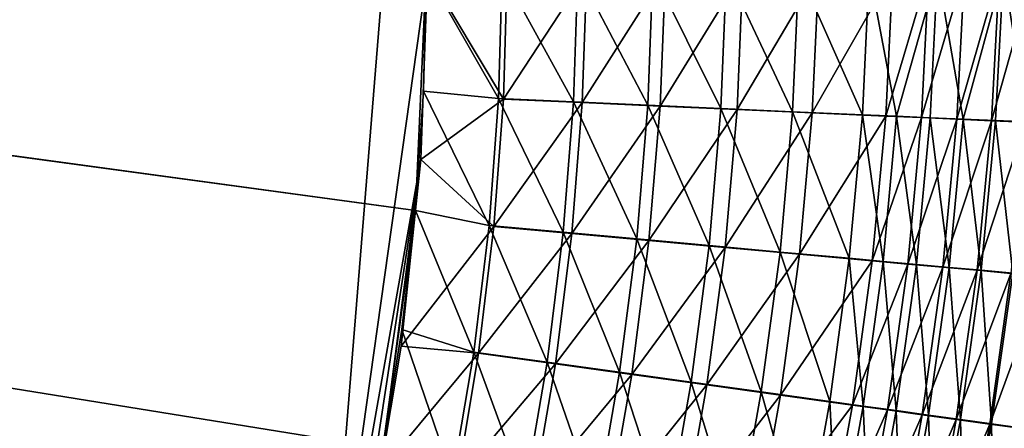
# Model space of a CAD drawing. Header units: metres. Extents: x -901 to 901, y -486 to 401.
# Tile 247 of 256: x 541 to 593, y -113 to -91. Entities that reach past the tile are written whole.
import ezdxf

# ---------------------------------------------------------------- set-up
doc = ezdxf.new("R2010")
doc.units = ezdxf.units.M

msp = doc.modelspace()

# ---------------------------------------------------------------- linework, layer by layer
at = {"layer": 'top0'}
for points in [[(63.639893, -31.580099, -503.49292), (556.825012, -127.259506, -492.974121), (63.320282, -33.791721, -503.495331)], [(562.270081, -60.027832, -493.031525), (556.825012, -127.259506, -492.974121), (63.639893, -31.580099, -503.49292)], [(561.663208, -101.056061, -489.961517), (63.378803, -33.209328, -500.495422), (63.32428, -33.484169, -500.495697)], [(562.227051, -88.468025, -489.982208), (63.378803, -33.209328, -500.495422), (561.663208, -101.056061, -489.961517)], [(553.106445, -138.14418, -490.004761), (63.263184, -33.760246, -500.495972), (63.258526, -33.780186, -500.496002)], [(557.079407, -125.99765, -489.9729), (63.32428, -33.484169, -500.495697), (63.263184, -33.760246, -500.495972)], [(557.079407, -125.99765, -489.9729), (63.263184, -33.760246, -500.495972), (553.106445, -138.14418, -490.004761)], [(559.94458, -113.591835, -489.958405), (63.32428, -33.484169, -500.495697), (557.079407, -125.99765, -489.9729)], [(561.663208, -101.056061, -489.961517), (63.32428, -33.484169, -500.495697), (559.94458, -113.591835, -489.958405)], [(553.106445, -138.14418, -490.004761), (63.258526, -33.780186, -500.496002), (518.09021, -190.658234, -490.42038)], [(556.825012, -127.259506, -492.974121), (520.393921, -188.45813, -493.390167), (63.320282, -33.791721, -503.495331)], [(562.270081, -60.027832, -493.031525), (562.28949, -88.474983, -492.981537), (556.825012, -127.259506, -492.974121)], [(562.28949, -88.474983, -492.981537), (561.94519, -98.364822, -492.963806), (556.825012, -127.259506, -492.974121)], [(562.089111, -94.765228, -489.969666), (562.227051, -88.468025, -489.982208), (561.663208, -101.056061, -489.961517)], [(561.94519, -98.364822, -492.963806), (562.28949, -88.474983, -492.981537), (566.307678, -95.182732, -492.740753)], [(562.227051, -88.468025, -489.982208), (562.089111, -94.765228, -489.969666), (566.046021, -95.158463, -489.752319)], [(566.244446, -88.462715, -489.762939), (562.227051, -88.468025, -489.982208), (566.046021, -95.158463, -489.752319)], [(566.307678, -95.182732, -492.740753), (562.28949, -88.474983, -492.981537), (566.50885, -88.469406, -492.751251)], [(566.244446, -88.462715, -489.762939), (566.046021, -95.158463, -489.752319), (570.001709, -95.33429, -489.269806)], [(570.237976, -88.456802, -489.273529), (566.244446, -88.462715, -489.762939), (570.001709, -95.33429, -489.269806)], [(566.50885, -88.469406, -492.751251), (570.703064, -88.463188, -492.237244), (566.307678, -95.182732, -492.740753)], [(570.703064, -88.463188, -492.237244), (570.462097, -95.367599, -492.233978), (566.307678, -95.182732, -492.740753)], [(570.237976, -88.456802, -489.273529), (570.001709, -95.33429, -489.269806), (573.920227, -95.50798, -488.524353)], [(574.189453, -88.45031, -488.516174), (570.237976, -88.456802, -489.273529), (573.920227, -95.50798, -488.524353)], [(570.703064, -88.463188, -492.237244), (574.853149, -88.456375, -491.441833), (570.462097, -95.367599, -492.233978)], [(574.853149, -88.456375, -491.441833), (574.577515, -95.550224, -491.45108), (570.462097, -95.367599, -492.233978)], [(574.189453, -88.45031, -488.516174), (573.920227, -95.50798, -488.524353), (577.780701, -95.67865, -487.518707)], [(578.080933, -88.443268, -487.494324), (574.189453, -88.45031, -488.516174), (577.780701, -95.67865, -487.518707)], [(574.853149, -88.456375, -491.441833), (578.940186, -88.448975, -490.368622), (574.577515, -95.550224, -491.45108)], [(578.940186, -88.448975, -490.368622), (578.632019, -95.72966, -490.394928), (574.577515, -95.550224, -491.45108)], [(578.080933, -88.443268, -487.494324), (577.780701, -95.67865, -487.518707), (581.563232, -95.845436, -486.256439)], [(581.894714, -88.435707, -486.212646), (578.080933, -88.443268, -487.494324), (581.563232, -95.845436, -486.256439)], [(578.940186, -88.448975, -490.368622), (582.945679, -88.44104, -489.022522), (578.632019, -95.72966, -490.394928)], [(582.945679, -88.44104, -489.022522), (582.604614, -95.905014, -489.069244), (578.632019, -95.72966, -490.394928)], [(581.894714, -88.435707, -486.212646), (581.563232, -95.845436, -486.256439), (585.251343, -96.007637, -484.744293)], [(585.613464, -88.427666, -484.676941), (581.894714, -88.435707, -486.212646), (585.251343, -96.007637, -484.744293)], [(582.945679, -88.44104, -489.022522), (586.851379, -88.432594, -487.409637), (582.604614, -95.905014, -489.069244)], [(586.851379, -88.432594, -487.409637), (586.478088, -96.075562, -487.48111), (582.604614, -95.905014, -489.069244)], [(585.613464, -88.427666, -484.676941), (585.251343, -96.007637, -484.744293), (587.055115, -96.086823, -483.896851)], [(589.220337, -88.419182, -482.894196), (585.613464, -88.427666, -484.676941), (587.055115, -96.086823, -483.896851)], [(586.851379, -88.432594, -487.409637), (588.76123, -88.428192, -486.505371), (586.478088, -96.075562, -487.48111)], [(588.76123, -88.428192, -486.505371), (588.372498, -96.158806, -486.591064), (586.478088, -96.075562, -487.48111)], [(589.220337, -88.419182, -482.894196), (587.055115, -96.086823, -483.896851), (588.829468, -96.164604, -482.989746)], [(588.76123, -88.428192, -486.505371), (590.639526, -88.423683, -485.537262), (588.372498, -96.158806, -486.591064)], [(590.639526, -88.423683, -485.537262), (590.236023, -96.240585, -485.638397), (588.372498, -96.158806, -486.591064)], [(590.572449, -96.240913, -482.023956), (589.220337, -88.419182, -482.894196), (588.829468, -96.164604, -482.989746)], [(592.698853, -88.410294, -480.872498), (589.220337, -88.419182, -482.894196), (590.572449, -96.240913, -482.023956)], [(590.639526, -88.423683, -485.537262), (592.484131, -88.419067, -484.506409), (590.236023, -96.240585, -485.638397)], [(592.484131, -88.419067, -484.506409), (592.066589, -96.320808, -484.624084), (590.236023, -96.240585, -485.638397)], [(592.282104, -96.315659, -481.000366), (592.698853, -88.410294, -480.872498), (590.572449, -96.240913, -482.023956)], [(592.484131, -88.419067, -484.506409), (594.292908, -88.414345, -483.41394), (592.066589, -96.320808, -484.624084)], [(594.292908, -88.414345, -483.41394), (593.862122, -96.399399, -483.549072), (592.066589, -96.320808, -484.624084)], [(592.698853, -88.410294, -480.872498), (592.282104, -96.315659, -481.000366), (593.956482, -96.388771, -479.920044)], [(596.033325, -88.401031, -478.621033), (592.698853, -88.410294, -480.872498), (593.956482, -96.388771, -479.920044)], [(562.089111, -94.765228, -489.969666), (561.663208, -101.056061, -489.961517), (565.544922, -101.850533, -489.74646)], [(566.046021, -95.158463, -489.752319), (562.089111, -94.765228, -489.969666), (565.544922, -101.850533, -489.74646)], [(565.803345, -101.892227, -492.735016), (561.94519, -98.364822, -492.963806), (566.307678, -95.182732, -492.740753)], [(566.046021, -95.158463, -489.752319), (565.544922, -101.850533, -489.74646), (569.458679, -102.206757, -489.270294)], [(566.307678, -95.182732, -492.740753), (570.462097, -95.367599, -492.233978), (565.803345, -101.892227, -492.735016)], [(570.462097, -95.367599, -492.233978), (569.913696, -102.266769, -492.234924), (565.803345, -101.892227, -492.735016)], [(570.001709, -95.33429, -489.269806), (566.046021, -95.158463, -489.752319), (569.458679, -102.206757, -489.270294)], [(570.001709, -95.33429, -489.269806), (569.458679, -102.206757, -489.270294), (573.336121, -102.559364, -488.535065)], [(570.462097, -95.367599, -492.233978), (574.577515, -95.550224, -491.45108), (569.913696, -102.266769, -492.234924)], [(574.577515, -95.550224, -491.45108), (573.985962, -102.637505, -491.462769), (569.913696, -102.266769, -492.234924)], [(573.920227, -95.50798, -488.524353), (570.001709, -95.33429, -489.269806), (573.336121, -102.559364, -488.535065)], [(573.920227, -95.50798, -488.524353), (573.336121, -102.559364, -488.535065), (577.156982, -102.906563, -487.543427)], [(577.780701, -95.67865, -487.518707), (573.920227, -95.50798, -488.524353), (577.156982, -102.906563, -487.543427)], [(574.577515, -95.550224, -491.45108), (578.632019, -95.72966, -490.394928), (573.985962, -102.637505, -491.462769)], [(578.632019, -95.72966, -490.394928), (577.998779, -103.002541, -490.421295), (573.985962, -102.637505, -491.462769)], [(577.780701, -95.67865, -487.518707), (577.156982, -102.906563, -487.543427), (580.901794, -103.246628, -486.298828)], [(581.563232, -95.845436, -486.256439), (577.780701, -95.67865, -487.518707), (580.901794, -103.246628, -486.298828)], [(578.632019, -95.72966, -490.394928), (582.604614, -95.905014, -489.069244), (577.998779, -103.002541, -490.421295)], [(582.604614, -95.905014, -489.069244), (581.931702, -103.360077, -489.114227), (577.998779, -103.002541, -490.421295)], [(581.563232, -95.845436, -486.256439), (580.901794, -103.246628, -486.298828), (584.554443, -103.57814, -484.807861)], [(585.251343, -96.007637, -484.744293), (581.563232, -95.845436, -486.256439), (584.554443, -103.57814, -484.807861)], [(582.604614, -95.905014, -489.069244), (586.478088, -96.075562, -487.48111), (581.931702, -103.360077, -489.114227)], [(586.478088, -96.075562, -487.48111), (585.767822, -103.708626, -487.54834), (581.931702, -103.360077, -489.114227)], [(585.251343, -96.007637, -484.744293), (584.554443, -103.57814, -484.807861), (586.341492, -103.740273, -483.972229)], [(587.055115, -96.086823, -483.896851), (585.251343, -96.007637, -484.744293), (586.341492, -103.740273, -483.972229)], [(586.478088, -96.075562, -487.48111), (588.372498, -96.158806, -486.591064), (585.767822, -103.708626, -487.54834)], [(587.055115, -96.086823, -483.896851), (586.341492, -103.740273, -483.972229), (588.099792, -103.899757, -483.077789)], [(588.829468, -96.164604, -482.989746), (587.055115, -96.086823, -483.896851), (588.099792, -103.899757, -483.077789)], [(588.372498, -96.158806, -486.591064), (587.644653, -103.879082, -486.670746), (585.767822, -103.708626, -487.54834)], [(588.372498, -96.158806, -486.591064), (590.236023, -96.240585, -485.638397), (587.644653, -103.879082, -486.670746)], [(590.236023, -96.240585, -485.638397), (589.491333, -104.046753, -485.731354), (587.644653, -103.879082, -486.670746)], [(589.827515, -104.056427, -482.125366), (588.829468, -96.164604, -482.989746), (588.099792, -103.899757, -483.077789)], [(589.827515, -104.056427, -482.125366), (590.572449, -96.240913, -482.023956), (588.829468, -96.164604, -482.989746)], [(590.236023, -96.240585, -485.638397), (592.066589, -96.320808, -484.624084), (589.491333, -104.046753, -485.731354)], [(592.066589, -96.320808, -484.624084), (591.305847, -104.211472, -484.73111), (589.491333, -104.046753, -485.731354)], [(590.572449, -96.240913, -482.023956), (589.827515, -104.056427, -482.125366), (591.522705, -104.210114, -481.115936)], [(592.282104, -96.315659, -481.000366), (590.572449, -96.240913, -482.023956), (591.522705, -104.210114, -481.115936)], [(592.066589, -96.320808, -484.624084), (593.862122, -96.399399, -483.549072), (591.305847, -104.211472, -484.73111)], [(593.862122, -96.399399, -483.549072), (593.086182, -104.373055, -483.67099), (591.305847, -104.211472, -484.73111)], [(592.282104, -96.315659, -481.000366), (591.522705, -104.210114, -481.115936), (593.183472, -104.360664, -480.050446)], [(593.956482, -96.388771, -479.920044), (592.282104, -96.315659, -481.000366), (593.183472, -104.360664, -480.050446)], [(556.825012, -127.259506, -492.974121), (561.94519, -98.364822, -492.963806), (558.471985, -120.990623, -492.963776)], [(561.94519, -98.364822, -492.963806), (559.796997, -114.818901, -492.958099), (558.471985, -120.990623, -492.963776)], [(561.94519, -98.364822, -492.963806), (560.899475, -108.205521, -492.956787), (559.796997, -114.818901, -492.958099)], [(560.899475, -108.205521, -492.956787), (561.94519, -98.364822, -492.963806), (565.803345, -101.892227, -492.735016)], [(560.948608, -107.333855, -489.957764), (561.663208, -101.056061, -489.961517), (559.94458, -113.591835, -489.958405)], [(561.663208, -101.056061, -489.961517), (560.948608, -107.333855, -489.957764), (564.736084, -108.523003, -489.745026)], [(565.544922, -101.850533, -489.74646), (561.663208, -101.056061, -489.961517), (564.736084, -108.523003, -489.745026)], [(565.544922, -101.850533, -489.74646), (564.736084, -108.523003, -489.745026), (568.603699, -109.058136, -489.274384)], [(569.458679, -102.206757, -489.270294), (565.544922, -101.850533, -489.74646), (568.603699, -109.058136, -489.274384)], [(564.990417, -108.581947, -492.733704), (560.899475, -108.205521, -492.956787), (565.803345, -101.892227, -492.735016)], [(565.803345, -101.892227, -492.735016), (569.913696, -102.266769, -492.234924), (564.990417, -108.581947, -492.733704)], [(569.913696, -102.266769, -492.234924), (569.052185, -109.144585, -492.239441), (564.990417, -108.581947, -492.733704)], [(569.458679, -102.206757, -489.270294), (568.603699, -109.058136, -489.274384), (572.435852, -109.588226, -488.548004)], [(569.913696, -102.266769, -492.234924), (573.985962, -102.637505, -491.462769), (569.052185, -109.144585, -492.239441)], [(573.336121, -102.559364, -488.535065), (569.458679, -102.206757, -489.270294), (572.435852, -109.588226, -488.548004)], [(573.985962, -102.637505, -491.462769), (573.076782, -109.701927, -491.476532), (569.052185, -109.144585, -492.239441)], [(573.336121, -102.559364, -488.535065), (572.435852, -109.588226, -488.548004), (576.212708, -110.110603, -487.56842)], [(573.985962, -102.637505, -491.462769), (577.998779, -103.002541, -490.421295), (573.076782, -109.701927, -491.476532)], [(577.156982, -102.906563, -487.543427), (573.336121, -102.559364, -488.535065), (576.212708, -110.110603, -487.56842)], [(577.998779, -103.002541, -490.421295), (577.043335, -110.251152, -490.447784), (573.076782, -109.701927, -491.476532)], [(577.156982, -102.906563, -487.543427), (576.212708, -110.110603, -487.56842), (579.915283, -110.622688, -486.339081)], [(577.998779, -103.002541, -490.421295), (581.931702, -103.360077, -489.114227), (577.043335, -110.251152, -490.447784)], [(581.931702, -103.360077, -489.114227), (580.931824, -110.789551, -489.156708), (577.043335, -110.251152, -490.447784)], [(580.901794, -103.246628, -486.298828), (577.156982, -102.906563, -487.543427), (579.915283, -110.622688, -486.339081)], [(580.901794, -103.246628, -486.298828), (579.915283, -110.622688, -486.339081), (583.527893, -111.122353, -484.866333)], [(584.554443, -103.57814, -484.807861), (580.901794, -103.246628, -486.298828), (583.527893, -111.122353, -484.866333)], [(581.931702, -103.360077, -489.114227), (585.767822, -103.708626, -487.54834), (580.931824, -110.789551, -489.156708)], [(585.767822, -103.708626, -487.54834), (584.725952, -111.314888, -487.609985), (580.931824, -110.789551, -489.156708)], [(584.554443, -103.57814, -484.807861), (583.527893, -111.122353, -484.866333), (585.295837, -111.366898, -484.040894)], [(586.341492, -103.740273, -483.972229), (584.554443, -103.57814, -484.807861), (585.295837, -111.366898, -484.040894)], [(585.767822, -103.708626, -487.54834), (587.644653, -103.879082, -486.670746), (584.725952, -111.314888, -487.609985)], [(587.644653, -103.879082, -486.670746), (586.582703, -111.571999, -486.743103), (584.725952, -111.314888, -487.609985)], [(586.341492, -103.740273, -483.972229), (585.295837, -111.366898, -484.040894), (587.035767, -111.607582, -483.157288)], [(588.099792, -103.899757, -483.077789), (586.341492, -103.740273, -483.972229), (587.035767, -111.607582, -483.157288)], [(587.644653, -103.879082, -486.670746), (589.491333, -104.046753, -485.731354), (586.582703, -111.571999, -486.743103)], [(588.745789, -111.844147, -482.2164), (588.099792, -103.899757, -483.077789), (587.035767, -111.607582, -483.157288)], [(588.745789, -111.844147, -482.2164), (589.827515, -104.056427, -482.125366), (588.099792, -103.899757, -483.077789)], [(589.491333, -104.046753, -485.731354), (588.409973, -111.825043, -485.815125), (586.582703, -111.571999, -486.743103)], [(589.491333, -104.046753, -485.731354), (591.305847, -104.211472, -484.73111), (588.409973, -111.825043, -485.815125)], [(591.305847, -104.211472, -484.73111), (590.205872, -112.073761, -484.826965), (588.409973, -111.825043, -485.815125)], [(590.424072, -112.076355, -481.219116), (589.827515, -104.056427, -482.125366), (588.745789, -111.844147, -482.2164)], [(591.522705, -104.210114, -481.115936), (589.827515, -104.056427, -482.125366), (590.424072, -112.076355, -481.219116)], [(591.305847, -104.211472, -484.73111), (593.086182, -104.373055, -483.67099), (590.205872, -112.073761, -484.826965)], [(593.086182, -104.373055, -483.67099), (591.968445, -112.317894, -483.779602), (590.205872, -112.073761, -484.826965)], [(591.522705, -104.210114, -481.115936), (590.424072, -112.076355, -481.219116), (592.068787, -112.30394, -480.166382)], [(593.183472, -104.360664, -480.050446), (591.522705, -104.210114, -481.115936), (592.068787, -112.30394, -480.166382)], [(593.086182, -104.373055, -483.67099), (594.830444, -104.531326, -482.551971), (591.968445, -112.317894, -483.779602)], [(593.183472, -104.360664, -480.050446), (592.068787, -112.30394, -480.166382), (593.678223, -112.526688, -479.059418)], [(594.830444, -104.531326, -482.551971), (593.69574, -112.557167, -482.674011), (591.968445, -112.317894, -483.779602)], [(560.948608, -107.333855, -489.957764), (559.94458, -113.591835, -489.958405), (563.622192, -115.159958, -489.748016)], [(564.736084, -108.523003, -489.745026), (560.948608, -107.333855, -489.957764), (563.622192, -115.159958, -489.748016)], [(559.796997, -114.818901, -492.958099), (560.899475, -108.205521, -492.956787), (564.990417, -108.581947, -492.733704)], [(563.871399, -115.235939, -492.736786), (559.796997, -114.818901, -492.958099), (564.990417, -108.581947, -492.733704)], [(564.736084, -108.523003, -489.745026), (563.622192, -115.159958, -489.748016), (567.439453, -115.872353, -489.282074)], [(564.990417, -108.581947, -492.733704), (569.052185, -109.144585, -492.239441), (563.871399, -115.235939, -492.736786)], [(568.603699, -109.058136, -489.274384), (564.736084, -108.523003, -489.745026), (567.439453, -115.872353, -489.282074)], [(568.603699, -109.058136, -489.274384), (567.439453, -115.872353, -489.282074), (571.222107, -116.578331, -488.563141)], [(572.435852, -109.588226, -488.548004), (568.603699, -109.058136, -489.274384), (571.222107, -116.578331, -488.563141)], [(569.052185, -109.144585, -492.239441), (567.88031, -115.984955, -492.247467), (563.871399, -115.235939, -492.736786)], [(569.052185, -109.144585, -492.239441), (573.076782, -109.701927, -491.476532), (567.88031, -115.984955, -492.247467)], [(572.435852, -109.588226, -488.548004), (571.222107, -116.578331, -488.563141), (574.950684, -117.274353, -487.593719)], [(576.212708, -110.110603, -487.56842), (572.435852, -109.588226, -488.548004), (574.950684, -117.274353, -487.593719)], [(573.076782, -109.701927, -491.476532), (571.852844, -116.727226, -491.492432), (567.88031, -115.984955, -492.247467)], [(573.076782, -109.701927, -491.476532), (577.043335, -110.251152, -490.447784), (571.852844, -116.727226, -491.492432)], [(576.212708, -110.110603, -487.56842), (574.950684, -117.274353, -487.593719), (578.606689, -117.957001, -486.377167)], [(579.915283, -110.622688, -486.339081), (576.212708, -110.110603, -487.56842), (578.606689, -117.957001, -486.377167)], [(577.043335, -110.251152, -490.447784), (575.768616, -117.459023, -490.474335), (571.852844, -116.727226, -491.492432)], [(577.043335, -110.251152, -490.447784), (580.931824, -110.789551, -489.156708), (575.768616, -117.459023, -490.474335)], [(579.915283, -110.622688, -486.339081), (578.606689, -117.957001, -486.377167), (582.174866, -118.623451, -484.919708)], [(583.527893, -111.122353, -484.866333), (579.915283, -110.622688, -486.339081), (582.174866, -118.623451, -484.919708)], [(580.931824, -110.789551, -489.156708), (579.608154, -118.176758, -489.196686), (575.768616, -117.459023, -490.474335)], [(580.931824, -110.789551, -489.156708), (584.725952, -111.314888, -487.609985), (579.608154, -118.176758, -489.196686)], [(583.527893, -111.122353, -484.866333), (582.174866, -118.623451, -484.919708), (583.921448, -118.949768, -484.102783)], [(585.295837, -111.366898, -484.040894), (583.527893, -111.122353, -484.866333), (583.921448, -118.949768, -484.102783)], [(584.725952, -111.314888, -487.609985), (583.355469, -118.877457, -487.666016), (579.608154, -118.176758, -489.196686)], [(584.725952, -111.314888, -487.609985), (586.582703, -111.571999, -486.743103), (583.355469, -118.877457, -487.666016)], [(586.582703, -111.571999, -486.743103), (585.189697, -119.220543, -486.808105), (583.355469, -118.877457, -487.666016)], [(585.295837, -111.366898, -484.040894), (583.921448, -118.949768, -484.102783), (585.640686, -119.271034, -483.228271)], [(586.582703, -111.571999, -486.743103), (588.409973, -111.825043, -485.815125), (585.189697, -119.220543, -486.808105)], [(587.035767, -111.607582, -483.157288), (585.295837, -111.366898, -484.040894), (585.640686, -119.271034, -483.228271)], [(587.330627, -119.586914, -482.297028), (587.035767, -111.607582, -483.157288), (585.640686, -119.271034, -483.228271)], [(587.330627, -119.586914, -482.297028), (588.745789, -111.844147, -482.2164), (587.035767, -111.607582, -483.157288)], [(588.409973, -111.825043, -485.815125), (586.995239, -119.558319, -485.889679), (585.189697, -119.220543, -486.808105)], [(588.409973, -111.825043, -485.815125), (590.205872, -112.073761, -484.826965), (586.995239, -119.558319, -485.889679)], [(590.205872, -112.073761, -484.826965), (588.770081, -119.890427, -484.911652), (586.995239, -119.558319, -485.889679)], [(588.989624, -119.897064, -481.309906), (588.745789, -111.844147, -482.2164), (587.330627, -119.586914, -482.297028)], [(588.989624, -119.897064, -481.309906), (590.424072, -112.076355, -481.219116), (588.745789, -111.844147, -482.2164)], [(590.205872, -112.073761, -484.826965), (591.968445, -112.317894, -483.779602), (588.770081, -119.890427, -484.911652)], [(590.424072, -112.076355, -481.219116), (588.989624, -119.897064, -481.309906), (590.615784, -120.201172, -480.267853)], [(592.068787, -112.30394, -480.166382), (590.424072, -112.076355, -481.219116), (590.615784, -120.201172, -480.267853)], [(591.968445, -112.317894, -483.779602), (590.512329, -120.216515, -483.874969), (588.770081, -119.890427, -484.911652)], [(591.968445, -112.317894, -483.779602), (593.69574, -112.557167, -482.674011), (590.512329, -120.216515, -483.874969)], [(592.068787, -112.30394, -480.166382), (590.615784, -120.201172, -480.267853), (592.20752, -120.498924, -479.172028)], [(593.678223, -112.526688, -479.059418), (592.068787, -112.30394, -480.166382), (592.20752, -120.498924, -479.172028)], [(592.20752, -120.498924, -479.172028), (593.763245, -120.790031, -478.023712), (593.678223, -112.526688, -479.059418)]]:
    msp.add_3dface(points, dxfattribs=at)

doc.saveas('drawing.dxf')
